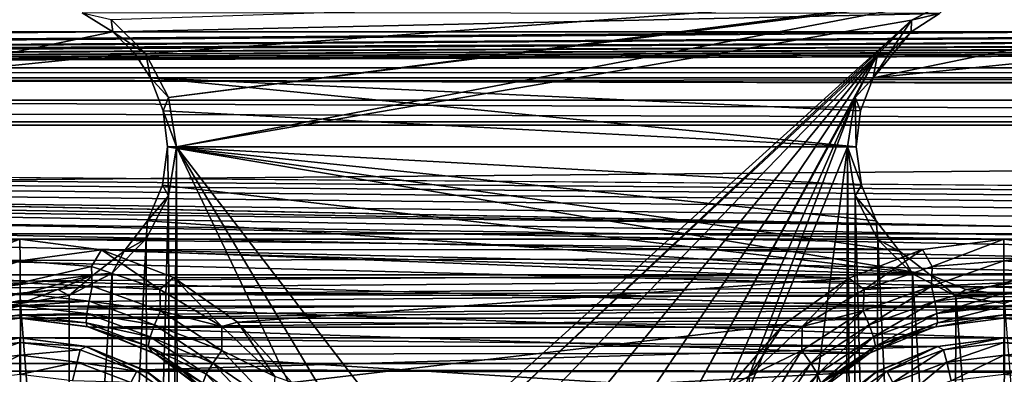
# Model space of a CAD drawing. Header units: metres. Extents: x -95 to 103, y -12 to 12.
# Tile 178 of 256: x -59.2 to -54.2, y 3.5 to 5.29. Entities that reach past the tile are written whole.
import ezdxf

# ---------------------------------------------------------------- set-up
doc = ezdxf.new("R2010")
doc.units = ezdxf.units.M
doc.layers.add('solid_P74500', color=7, linetype='CONTINUOUS')
doc.layers.add('solid_P74500_01', color=7, linetype='CONTINUOUS')

msp = doc.modelspace()

# ---------------------------------------------------------------- linework, layer by layer
at = {"layer": 'solid_P74500'}
for points in [[(-12.2, 5.05, 0.5), (-11.7, 9.776363, 0.5), (-88, 9.776363, 0.5)], [(-12.2, 5.05, 0.5), (-88, 9.776363, 0.5), (-88, 5.05, 0.5)], [(92.5, 5.292573, 11.32415), (92.5, 6.152128, 10.880493), (-94.018356, 5.791973, 11.077141)], [(-84.199997, 5.84, -7.994023), (-13, 4.775385, -8.672122), (-87, 4.775385, -8.672122)], [(-84.199997, 5.84, -7.994023), (-79.199997, 5.84, -7.994023), (-13, 4.775385, -8.672122)], [(-79.199997, 5.84, -7.994023), (-74.199997, 5.84, -7.994023), (-13, 4.775385, -8.672122)], [(-74.199997, 5.84, -7.994023), (-69.199997, 5.84, -7.994023), (-13, 4.775385, -8.672122)], [(-69.199997, 5.84, -7.994023), (-64.199997, 5.84, -7.994023), (-13, 4.775385, -8.672122)], [(-64.199997, 5.84, -7.994023), (-59.200001, 5.84, -7.994023), (-13, 4.775385, -8.672122)], [(-59.200001, 5.84, -7.994023), (-54.200001, 5.84, -7.994023), (-13, 4.775385, -8.672122)], [(-54.200001, 5.84, -7.994023), (-49.200001, 5.84, -7.994023), (-13, 4.775385, -8.672122)], [(92.5, 5.292573, 11.32415), (-94.018356, 5.791973, 11.077141), (-94.018356, 4.90858, 11.495906)], [(-59.200001, 5.74, -9.965059), (-64.199997, 5.74, -9.965059), (-92.5, 5.004237, -10.35396)], [(-54.200001, 5.74, -9.965059), (-59.200001, 5.74, -9.965059), (-92.5, 5.004237, -10.35396)], [(-49.200001, 5.74, -9.965059), (-54.200001, 5.74, -9.965059), (-92.5, 5.004237, -10.35396)], [(-44.200001, 5.74, -9.965059), (-49.200001, 5.74, -9.965059), (-92.5, 5.004237, -10.35396)], [(-39.200001, 5.74, -9.965059), (-44.200001, 5.74, -9.965059), (-92.5, 5.004237, -10.35396)], [(-34.200001, 5.74, -9.965059), (-39.200001, 5.74, -9.965059), (-92.5, 5.004237, -10.35396)], [(-29.200001, 5.74, -9.965059), (-34.200001, 5.74, -9.965059), (-92.5, 5.004237, -10.35396)], [(-24.200001, 5.74, -9.965059), (-29.200001, 5.74, -9.965059), (-92.5, 5.004237, -10.35396)], [(-19.200001, 5.74, -9.965059), (-24.200001, 5.74, -9.965059), (-92.5, 5.004237, -10.35396)], [(-84.200005, 5.573798, -11.188511), (92.5, 4.734525, -11.568391), (-94.018356, 4.765634, -11.555896)], [(-74.200005, 5.573798, -11.188511), (92.5, 4.734525, -11.568391), (-79.200005, 5.573798, -11.188511)], [(-69.200005, 5.573798, -11.188511), (92.5, 4.734525, -11.568391), (-74.200005, 5.573798, -11.188511)], [(-64.200005, 5.573798, -11.188511), (92.5, 4.734525, -11.568391), (-69.200005, 5.573798, -11.188511)], [(-59.200001, 5.573798, -11.188511), (92.5, 4.734525, -11.568391), (-64.200005, 5.573798, -11.188511)], [(-54.200001, 5.573798, -11.188511), (92.5, 4.734525, -11.568391), (-59.200001, 5.573798, -11.188511)], [(-49.200001, 5.573798, -11.188511), (92.5, 4.734525, -11.568391), (-54.200001, 5.573798, -11.188511)], [(-58.560226, 5.121016, -1.8), (-58.736332, 5.295372, -1.8), (-54.20311, 5.444916, -1.8)], [(-58.445496, 4.899806, -1.8), (-58.560226, 5.121016, -1.8), (-54.20311, 5.444916, -1.8)], [(-58.445496, 4.899806, -1.8), (-54.20311, 5.444916, -1.8), (-54.449169, 5.404594, -1.8)], [(-58.405056, 4.65, -1.8), (-58.445496, 4.899806, -1.8), (-54.449169, 5.404594, -1.8)], [(-58.405056, 4.65, -1.8), (-54.449169, 5.404594, -1.8), (-54.668255, 5.292052, -1.8)], [(-54.449169, 5.404594, -1.8), (-54.526745, 5.325301, -6.879765), (-54.668255, 5.292052, -1.8)], [(-58.883591, 5.329707, -6.876352), (-58.728561, 5.233307, -6.95), (-54.526745, 5.325301, -6.879765)], [(-58.736332, 5.295372, -1.8), (-58.728561, 5.233307, -6.95), (-58.883591, 5.329707, -6.876352)], [(-58.728561, 5.233307, -6.95), (-54.671436, 5.233307, -6.95), (-54.526745, 5.325301, -6.879765)], [(-54.668255, 5.292052, -1.8), (-54.526745, 5.325301, -6.879765), (-54.671436, 5.233307, -6.95)], [(92.5, 4.408051, 11.696763), (92.5, 5.292573, 11.32415), (-94.018356, 4.90858, 11.495906)], [(-58.560226, 5.121016, -1.8), (-58.728561, 5.233307, -6.95), (-58.736332, 5.295372, -1.8)], [(-57.165943, 3.03888, -1.8), (-58.405056, 4.65, -1.8), (-54.668255, 5.292052, -1.8)], [(-56.947937, 3.150866, -1.8), (-57.165943, 3.03888, -1.8), (-54.668255, 5.292052, -1.8)], [(-56.947937, 3.150866, -1.8), (-54.668255, 5.292052, -1.8), (-54.842022, 5.118156, -1.8)], [(-54.781975, 5.123101, -6.95), (-54.842022, 5.118156, -1.8), (-54.668255, 5.292052, -1.8)], [(-54.781975, 5.123101, -6.95), (-54.668255, 5.292052, -1.8), (-54.671436, 5.233307, -6.95)], [(-18.728563, 5.233307, -6.95), (-85, 5, -7.119691), (-15, 5, -7.119691)], [(-19.671438, 5.233307, -6.95), (-85, 5, -7.119691), (-18.728563, 5.233307, -6.95)], [(-23.728563, 5.233307, -6.95), (-85, 5, -7.119691), (-19.671438, 5.233307, -6.95)], [(-24.671438, 5.233307, -6.95), (-85, 5, -7.119691), (-23.728563, 5.233307, -6.95)], [(-28.728563, 5.233307, -6.95), (-85, 5, -7.119691), (-24.671438, 5.233307, -6.95)], [(-29.671438, 5.233307, -6.95), (-85, 5, -7.119691), (-28.728563, 5.233307, -6.95)], [(-33.728561, 5.233307, -6.95), (-85, 5, -7.119691), (-29.671438, 5.233307, -6.95)], [(-34.671436, 5.233307, -6.95), (-85, 5, -7.119691), (-33.728561, 5.233307, -6.95)], [(-38.728561, 5.233307, -6.95), (-85, 5, -7.119691), (-34.671436, 5.233307, -6.95)], [(-39.671436, 5.233307, -6.95), (-85, 5, -7.119691), (-38.728561, 5.233307, -6.95)], [(-43.728561, 5.233307, -6.95), (-85, 5, -7.119691), (-39.671436, 5.233307, -6.95)], [(-44.671436, 5.233307, -6.95), (-85, 5, -7.119691), (-43.728561, 5.233307, -6.95)], [(-48.728561, 5.233307, -6.95), (-85, 5, -7.119691), (-44.671436, 5.233307, -6.95)], [(-49.671436, 5.233307, -6.95), (-85, 5, -7.119691), (-48.728561, 5.233307, -6.95)], [(-53.728561, 5.233307, -6.95), (-85, 5, -7.119691), (-49.671436, 5.233307, -6.95)], [(-54.671436, 5.233307, -6.95), (-85, 5, -7.119691), (-53.728561, 5.233307, -6.95)], [(-58.728561, 5.233307, -6.95), (-85, 5, -7.119691), (-54.671436, 5.233307, -6.95)], [(-59.671436, 5.233307, -6.95), (-85, 5, -7.119691), (-58.728561, 5.233307, -6.95)], [(-59.863197, 5, -6.970472), (-59.671436, 5.233307, -6.95), (-58.728561, 5.233307, -6.95)], [(-58.618565, 5.123763, -6.95), (-59.863197, 5, -6.970472), (-58.728561, 5.233307, -6.95)], [(-58.618565, 5.123763, -6.95), (-58.728561, 5.233307, -6.95), (-58.560226, 5.121016, -1.8)], [(-54.863197, 5, -6.970472), (-54.671436, 5.233307, -6.95), (-53.728561, 5.233307, -6.95)], [(-53.618565, 5.123763, -6.95), (-54.863197, 5, -6.970472), (-53.728561, 5.233307, -6.95)], [(-54.781975, 5.123101, -6.95), (-54.671436, 5.233307, -6.95), (-54.863197, 5, -6.970472)], [(-84.199997, 3.78, -10.861012), (92.5, 5.112957, -10.30056), (-92.5, 5.004237, -10.35396)], [(-79.199997, 3.78, -10.861012), (92.5, 5.112957, -10.30056), (-84.199997, 3.78, -10.861012)], [(-74.199997, 3.78, -10.861012), (92.5, 5.112957, -10.30056), (-79.199997, 3.78, -10.861012)], [(-69.199997, 3.78, -10.861012), (92.5, 5.112957, -10.30056), (-74.199997, 3.78, -10.861012)], [(-64.199997, 3.78, -10.861012), (92.5, 5.112957, -10.30056), (-69.199997, 3.78, -10.861012)], [(-59.200001, 3.78, -10.861012), (92.5, 5.112957, -10.30056), (-64.199997, 3.78, -10.861012)], [(-58.618565, 5.123763, -6.95), (-58.5368, 5, -6.970472), (-59.863197, 5, -6.970472)], [(-54.200001, 3.78, -10.861012), (92.5, 5.112957, -10.30056), (-59.200001, 3.78, -10.861012)], [(-58.618565, 5.123763, -6.95), (-58.560226, 5.121016, -1.8), (-58.5368, 5, -6.970472)], [(-58.5368, 5, -6.970472), (-58.560226, 5.121016, -1.8), (-58.445496, 4.899806, -1.8)], [(-56.703091, 3.190989, -1.8), (-56.947937, 3.150866, -1.8), (-54.842022, 5.118156, -1.8)], [(-56.458202, 3.152925, -1.8), (-56.703091, 3.190989, -1.8), (-54.842022, 5.118156, -1.8)], [(-56.238625, 3.042183, -1.8), (-56.458202, 3.152925, -1.8), (-54.842022, 5.118156, -1.8)], [(-56.063385, 2.868689, -1.8), (-56.238625, 3.042183, -1.8), (-54.842022, 5.118156, -1.8)], [(-56.063385, 2.868689, -1.8), (-54.842022, 5.118156, -1.8), (-54.954845, 4.898603, -1.8)], [(-54.863197, 5, -6.970472), (-54.954845, 4.898603, -1.8), (-54.842022, 5.118156, -1.8)], [(-53.618565, 5.123763, -6.95), (-53.5368, 5, -6.970472), (-54.863197, 5, -6.970472)], [(-54.781975, 5.123101, -6.95), (-54.863197, 5, -6.970472), (-54.842022, 5.118156, -1.8)], [(-49.200001, 3.78, -10.861012), (92.5, 5.112957, -10.30056), (-54.200001, 3.78, -10.861012)], [(-13, 4.886709, 9.854952), (-90.699997, 5.05, 0.5), (-90.699997, 4.886709, 9.854952)], [(-13, 4.886709, 9.854952), (-88, 5.05, 0.5), (-90.699997, 5.05, 0.5)], [(-13, 4.886709, 9.854952), (-12.2, 5.05, 0.5), (-88, 5.05, 0.5)], [(-17, 3.510733, 10.951016), (-90.699997, 3.510733, 10.951016), (-92.5, 5.004237, 10.35396)], [(-15, 5, -6.970472), (-15, 5, -7.119691), (-85, 5, -7.119691)], [(-19.863199, 5, -6.95), (-18.5368, 5, -6.95), (-85, 5, -7.119691)], [(-15, 5, -6.970472), (-85, 5, -7.119691), (-18.5368, 5, -6.95)], [(-23.5368, 5, -6.970472), (-19.863199, 5, -6.95), (-85, 5, -7.119691)], [(-24.863199, 5, -6.970472), (-23.5368, 5, -6.970472), (-85, 5, -7.119691)], [(-28.5368, 5, -6.970472), (-24.863199, 5, -6.970472), (-85, 5, -7.119691)], [(-29.863199, 5, -6.970472), (-28.5368, 5, -6.970472), (-85, 5, -7.119691)], [(-33.5368, 5, -6.970472), (-29.863199, 5, -6.970472), (-85, 5, -7.119691)], [(-34.863197, 5, -6.970472), (-33.5368, 5, -6.970472), (-85, 5, -7.119691)], [(-38.5368, 5, -6.970472), (-34.863197, 5, -6.970472), (-85, 5, -7.119691)], [(-39.863197, 5, -6.970472), (-38.5368, 5, -6.970472), (-85, 5, -7.119691)], [(-43.5368, 5, -6.970472), (-39.863197, 5, -6.970472), (-85, 5, -7.119691)], [(-44.863197, 5, -6.970472), (-43.5368, 5, -6.970472), (-85, 5, -7.119691)], [(-48.5368, 5, -6.970472), (-44.863197, 5, -6.970472), (-85, 5, -7.119691)], [(-49.863197, 5, -6.970472), (-48.5368, 5, -6.970472), (-85, 5, -7.119691)], [(-53.5368, 5, -6.970472), (-49.863197, 5, -6.970472), (-85, 5, -7.119691)], [(-54.863197, 5, -6.970472), (-53.5368, 5, -6.970472), (-85, 5, -7.119691)], [(-58.5368, 5, -6.970472), (-54.863197, 5, -6.970472), (-85, 5, -7.119691)], [(-59.863197, 5, -6.970472), (-58.5368, 5, -6.970472), (-85, 5, -7.119691)], [(-58.472389, 4.831395, -6.970472), (-58.5368, 5, -6.970472), (-58.445496, 4.899806, -1.8)], [(-54.927612, 4.831388, -6.970472), (-54.863197, 5, -6.970472), (-58.5368, 5, -6.970472)], [(-54.949821, 4.65, -6.970472), (-58.5368, 5, -6.970472), (-58.472389, 4.831395, -6.970472)], [(-54.949821, 4.65, -6.970472), (-54.927612, 4.831388, -6.970472), (-58.5368, 5, -6.970472)], [(-54.927612, 4.831388, -6.970472), (-54.954845, 4.898603, -1.8), (-54.863197, 5, -6.970472)], [(92.5, 4.408051, 11.696763), (-94.018356, 4.90858, 11.495906), (-94.018356, 3.995162, 11.844352)], [(-13, 4.886709, 9.854952), (-90.699997, 4.886709, 9.854952), (-90.699997, 4.208374, 10.163147)], [(-13, 4.208375, 10.163148), (-13, 4.886709, 9.854952), (-90.699997, 4.208374, 10.163147)], [(-58.472389, 4.831395, -6.970472), (-58.445496, 4.899806, -1.8), (-58.405056, 4.65, -1.8)], [(-55.949226, 2.648572, -1.8), (-56.063385, 2.868689, -1.8), (-54.954845, 4.898603, -1.8)], [(-55.908985, 2.4, -1.8), (-55.949226, 2.648572, -1.8), (-54.954845, 4.898603, -1.8)], [(-55.908985, 2.4, -1.8), (-54.954845, 4.898603, -1.8), (-54.994942, 4.65, -1.8)], [(-54.949821, 4.65, -6.970472), (-54.994942, 4.65, -1.8), (-54.954845, 4.898603, -1.8)], [(-54.949821, 4.65, -6.970472), (-54.954845, 4.898603, -1.8), (-54.927612, 4.831388, -6.970472)], [(-58.45018, 4.65, -6.970472), (-58.472389, 4.831395, -6.970472), (-58.405056, 4.65, -1.8)], [(-54.949821, 4.65, -6.970472), (-58.472389, 4.831395, -6.970472), (-58.45018, 4.65, -6.970472)], [(-59.200001, 4.180326, -11.780274), (-64.199997, 4.180326, -11.780274), (-94.018356, 4.765634, -11.555896)], [(-54.200001, 4.180326, -11.780274), (-59.200001, 4.180326, -11.780274), (-94.018356, 4.765634, -11.555896)], [(-49.200001, 4.180326, -11.780274), (-54.200001, 4.180326, -11.780274), (-94.018356, 4.765634, -11.555896)], [(-44.200001, 4.180326, -11.780274), (-49.200001, 4.180326, -11.780274), (-94.018356, 4.765634, -11.555896)], [(-39.200001, 4.180326, -11.780274), (-44.200001, 4.180326, -11.780274), (-94.018356, 4.765634, -11.555896)], [(-34.200001, 4.180326, -11.780274), (-39.200001, 4.180326, -11.780274), (-94.018356, 4.765634, -11.555896)], [(-29.199999, 4.180326, -11.780274), (-34.200001, 4.180326, -11.780274), (-94.018356, 4.765634, -11.555896)], [(-24.199999, 4.180326, -11.780274), (-29.199999, 4.180326, -11.780274), (-94.018356, 4.765634, -11.555896)], [(-19.199999, 4.180326, -11.780274), (-24.199999, 4.180326, -11.780274), (-94.018356, 4.765634, -11.555896)], [(-19.200001, 3.68, -9.190625), (-87, 4.775385, -8.672122), (-13, 4.775385, -8.672122)], [(-59.200001, 3.68, -9.190625), (-64.199997, 3.68, -9.190625), (-87, 4.775385, -8.672122)], [(-54.200001, 3.68, -9.190625), (-59.200001, 3.68, -9.190625), (-87, 4.775385, -8.672122)], [(-49.200001, 3.68, -9.190625), (-54.200001, 3.68, -9.190625), (-87, 4.775385, -8.672122)], [(-44.200001, 3.68, -9.190625), (-49.200001, 3.68, -9.190625), (-87, 4.775385, -8.672122)], [(-39.200001, 3.68, -9.190625), (-44.200001, 3.68, -9.190625), (-87, 4.775385, -8.672122)], [(-34.200001, 3.68, -9.190625), (-39.200001, 3.68, -9.190625), (-87, 4.775385, -8.672122)], [(-29.200001, 3.68, -9.190625), (-34.200001, 3.68, -9.190625), (-87, 4.775385, -8.672122)], [(-24.200001, 3.68, -9.190625), (-29.200001, 3.68, -9.190625), (-87, 4.775385, -8.672122)], [(-19.200001, 3.68, -9.190625), (-24.200001, 3.68, -9.190625), (-87, 4.775385, -8.672122)], [(-58.476311, 4.454034, -6.970472), (-58.45018, 4.65, -6.970472), (-58.445156, 4.401396, -1.8)], [(-58.476311, 4.454034, -6.970472), (-54.57394, 4, -6.960236), (-58.45018, 4.65, -6.970472)], [(-58.45018, 4.65, -6.970472), (-58.405056, 4.65, -1.8), (-58.445156, 4.401396, -1.8)], [(-54.729603, 4.119156, -6.970472), (-58.45018, 4.65, -6.970472), (-54.57394, 4, -6.960236)], [(-54.923687, 4.454027, -6.970472), (-54.949821, 4.65, -6.970472), (-58.45018, 4.65, -6.970472)], [(-54.848232, 4.273789, -6.970472), (-54.923687, 4.454027, -6.970472), (-58.45018, 4.65, -6.970472)], [(-54.729603, 4.119156, -6.970472), (-54.848232, 4.273789, -6.970472), (-58.45018, 4.65, -6.970472)], [(-58.434315, 0.253508, -1.8), (-58.445156, 4.401396, -1.8), (-58.405056, 4.65, -1.8)], [(-58.393276, 0, -1.8), (-58.434315, 0.253508, -1.8), (-58.405056, 4.65, -1.8)], [(-57.338848, 2.865844, -1.8), (-57.451115, 2.647376, -1.8), (-58.405056, 4.65, -1.8)], [(-58.393276, 0, -1.8), (-58.405056, 4.65, -1.8), (-57.451115, 2.647376, -1.8)], [(-57.165943, 3.03888, -1.8), (-57.338848, 2.865844, -1.8), (-58.405056, 4.65, -1.8)], [(-55.908985, -2.4, -1.8), (-55.908985, 2.4, -1.8), (-54.994942, 4.65, -1.8)], [(-55.006725, 0, -1.8), (-55.908985, -2.4, -1.8), (-54.994942, 4.65, -1.8)], [(-54.96603, 0.252288, -1.8), (-55.006725, 0, -1.8), (-54.994942, 4.65, -1.8)], [(-54.96603, 0.252288, -1.8), (-54.994942, 4.65, -1.8), (-54.954502, 4.400194, -1.8)], [(-54.923687, 4.454027, -6.970472), (-54.954502, 4.400194, -1.8), (-54.994942, 4.65, -1.8)], [(-54.923687, 4.454027, -6.970472), (-54.994942, 4.65, -1.8), (-54.949821, 4.65, -6.970472)], [(-58.476311, 4.454034, -6.970472), (-58.445156, 4.401396, -1.8), (-58.551762, 4.273797, -6.970472)], [(-58.476311, 4.454034, -6.970472), (-58.551762, 4.273797, -6.970472), (-54.57394, 4, -6.960236)], [(-54.848232, 4.273789, -6.970472), (-54.954502, 4.400194, -1.8), (-54.923687, 4.454027, -6.970472)], [(92.5, 3.494029, 12.000992), (92.5, 4.408051, 11.696763), (-94.018356, 3.995162, 11.844352)], [(-58.550743, 0.477996, -1.8), (-58.55798, 4.181844, -1.8), (-58.445156, 4.401396, -1.8)], [(-58.551762, 4.273797, -6.970472), (-58.445156, 4.401396, -1.8), (-58.55798, 4.181844, -1.8)], [(-58.434315, 0.253508, -1.8), (-58.550743, 0.477996, -1.8), (-58.445156, 4.401396, -1.8)], [(-54.851536, 0.475095, -1.8), (-54.96603, 0.252288, -1.8), (-54.954502, 4.400194, -1.8)], [(-54.851536, 0.475095, -1.8), (-54.954502, 4.400194, -1.8), (-54.839775, 4.178985, -1.8)], [(-54.848232, 4.273789, -6.970472), (-54.839775, 4.178985, -1.8), (-54.954502, 4.400194, -1.8)], [(-58.551762, 4.273797, -6.970472), (-58.55798, 4.181844, -1.8), (-58.670391, 4.119162, -6.970472)], [(-58.551762, 4.273797, -6.970472), (-58.670391, 4.119162, -6.970472), (-54.57394, 4, -6.960236)], [(-54.729603, 4.119156, -6.970472), (-54.839775, 4.178985, -1.8), (-54.848232, 4.273789, -6.970472)], [(-13, 4.208375, 10.163148), (-90.699997, 4.208374, 10.163147), (-90.699997, 3.510733, 10.424719)], [(-13, 4.208375, 10.163148), (-90.699997, 3.510733, 10.424719), (-13, 3.510733, 10.424719)], [(-59.612526, 4.127575, -11.798862), (-64.199997, 4.180326, -11.780274), (-59.200001, 4.180326, -11.780274)], [(-59.563225, 4.041785, -11.812319), (-59.612526, 4.127575, -11.798862), (-59.200001, 4.180326, -11.780274)], [(-59.563225, 4.041785, -11.812319), (-59.200001, 4.180326, -11.780274), (-59.199993, 4.071077, -11.797418)], [(-54.612526, 4.127575, -11.798862), (-58.786572, 4.126879, -11.799105), (-59.200001, 4.180326, -11.780274)], [(-59.199993, 4.071077, -11.797418), (-59.200001, 4.180326, -11.780274), (-58.786572, 4.126879, -11.799105)], [(-54.612526, 4.127575, -11.798862), (-59.200001, 4.180326, -11.780274), (-54.200001, 4.180326, -11.780274)], [(-58.729462, 0.654936, -1.8), (-58.731747, 4.007948, -1.8), (-58.55798, 4.181844, -1.8)], [(-58.670391, 4.119162, -6.970472), (-58.55798, 4.181844, -1.8), (-58.731747, 4.007948, -1.8)], [(-58.550743, 0.477996, -1.8), (-58.729462, 0.654936, -1.8), (-58.55798, 4.181844, -1.8)], [(-54.675194, 0.651567, -1.8), (-54.851536, 0.475095, -1.8), (-54.839775, 4.178985, -1.8)], [(-54.675194, 0.651567, -1.8), (-54.839775, 4.178985, -1.8), (-54.663666, 4.004628, -1.8)], [(-54.729603, 4.119156, -6.970472), (-54.663666, 4.004628, -1.8), (-54.839775, 4.178985, -1.8)], [(-54.563225, 4.041785, -11.812319), (-54.612526, 4.127575, -11.798862), (-54.200001, 4.180326, -11.780274)], [(-54.563225, 4.041785, -11.812319), (-54.200001, 4.180326, -11.780274), (-54.199993, 4.071077, -11.797418)], [(-49.612526, 4.127575, -11.798862), (-53.786572, 4.126879, -11.799105), (-54.200001, 4.180326, -11.780274)], [(-54.199993, 4.071077, -11.797418), (-54.200001, 4.180326, -11.780274), (-53.786572, 4.126879, -11.799105)], [(-49.612526, 4.127575, -11.798862), (-54.200001, 4.180326, -11.780274), (-49.200001, 4.180326, -11.780274)], [(-58.836739, 4.041659, -11.812314), (-59.199993, 4.071077, -11.797418), (-58.786572, 4.126879, -11.799105)], [(-58.489727, 3.925882, -11.85463), (-58.836739, 4.041659, -11.812314), (-58.786572, 4.126879, -11.799105)], [(-58.670391, 4.119162, -6.970472), (-58.731747, 4.007948, -1.8), (-58.826057, 4, -6.960236)], [(-58.670391, 4.119162, -6.970472), (-58.826057, 4, -6.960236), (-54.57394, 4, -6.960236)], [(-54.612526, 4.127575, -11.798862), (-54.986576, 3.98357, -11.848256), (-58.786572, 4.126879, -11.799105)], [(-54.986576, 3.98357, -11.848256), (-58.419106, 3.986856, -11.847151), (-58.786572, 4.126879, -11.799105)], [(-58.489727, 3.925882, -11.85463), (-58.786572, 4.126879, -11.799105), (-58.419106, 3.986856, -11.847151)], [(-54.910061, 3.926126, -11.854567), (-54.986576, 3.98357, -11.848256), (-54.612526, 4.127575, -11.798862)], [(-54.910061, 3.926126, -11.854567), (-54.612526, 4.127575, -11.798862), (-54.563225, 4.041785, -11.812319)], [(-54.729603, 4.119156, -6.970472), (-54.57394, 4, -6.960236), (-54.663666, 4.004628, -1.8)], [(-53.836739, 4.041659, -11.812314), (-54.199993, 4.071077, -11.797418), (-53.786572, 4.126879, -11.799105)], [(-59.199993, 4.071077, -11.797418), (-59.199993, 3.959508, -11.77234), (-59.566975, 3.943073, -11.799232)], [(-59.563225, 4.041785, -11.812319), (-59.199993, 4.071077, -11.797418), (-59.566975, 3.943073, -11.799232)], [(-58.836739, 4.041659, -11.812314), (-59.199993, 3.959508, -11.77234), (-59.199993, 4.071077, -11.797418)], [(-54.199993, 4.071077, -11.797418), (-54.199993, 3.959508, -11.77234), (-54.566975, 3.943073, -11.799232)], [(-54.563225, 4.041785, -11.812319), (-54.199993, 4.071077, -11.797418), (-54.566975, 3.943073, -11.799232)], [(-53.836739, 4.041659, -11.812314), (-54.199993, 3.959508, -11.77234), (-54.199993, 4.071077, -11.797418)], [(-58.833179, 3.943024, -11.799177), (-59.199993, 3.959508, -11.77234), (-58.836739, 4.041659, -11.812314)], [(-58.953403, 0.767877, -1.8), (-58.950832, 3.895406, -1.8), (-58.731747, 4.007948, -1.8)], [(-58.729462, 0.654936, -1.8), (-58.953403, 0.767877, -1.8), (-58.731747, 4.007948, -1.8)], [(-58.826057, 4, -6.960236), (-58.731747, 4.007948, -1.8), (-58.950832, 3.895406, -1.8)], [(-58.833179, 3.943024, -11.799177), (-58.836739, 4.041659, -11.812314), (-58.489727, 3.925882, -11.85463)], [(-54.910061, 3.926126, -11.854567), (-54.563225, 4.041785, -11.812319), (-54.566975, 3.943073, -11.799232)], [(-54.452862, 0.765777, -1.8), (-54.675194, 0.651567, -1.8), (-54.663666, 4.004628, -1.8)], [(-54.452862, 0.765777, -1.8), (-54.663666, 4.004628, -1.8), (-54.442997, 3.893337, -1.8)], [(-54.57394, 4, -6.960236), (-54.442997, 3.893337, -1.8), (-54.663666, 4.004628, -1.8)], [(-53.833179, 3.943024, -11.799177), (-54.199993, 3.959508, -11.77234), (-53.836739, 4.041659, -11.812314)], [(92.5, 3.494029, 12.000992), (-94.018356, 3.995162, 11.844352), (-94.018356, 3.057308, 12.120349)], [(-15, 4, -7.726118), (-85.675003, 3.840867, -7.806155), (-14.325, 3.841013, -7.806084)], [(-15, 4, -7.726118), (-85, 4, -7.72593), (-85.675003, 3.840867, -7.806155)], [(-85, 4, -6.965354), (-85, 4, -7.72593), (-15, 4, -7.726118)], [(-84.573944, 4, -6.962795), (-85, 4, -6.965354), (-15, 4, -7.726118)], [(-83.826057, 4, -6.960236), (-84.573944, 4, -6.962795), (-15, 4, -7.726118)], [(-79.573944, 4, -6.960236), (-83.826057, 4, -6.960236), (-15, 4, -7.726118)], [(-78.826057, 4, -6.960236), (-79.573944, 4, -6.960236), (-15, 4, -7.726118)], [(-74.573944, 4, -6.960236), (-78.826057, 4, -6.960236), (-15, 4, -7.726118)], [(-73.826057, 4, -6.960236), (-74.573944, 4, -6.960236), (-15, 4, -7.726118)], [(-69.573944, 4, -6.960236), (-73.826057, 4, -6.960236), (-15, 4, -7.726118)], [(-68.826057, 4, -6.960236), (-69.573944, 4, -6.960236), (-15, 4, -7.726118)], [(-64.573944, 4, -6.960236), (-68.826057, 4, -6.960236), (-15, 4, -7.726118)], [(-63.826057, 4, -6.960236), (-64.573944, 4, -6.960236), (-15, 4, -7.726118)], [(-59.57394, 4, -6.960236), (-63.826057, 4, -6.960236), (-15, 4, -7.726118)], [(-58.826057, 4, -6.960236), (-59.57394, 4, -6.960236), (-15, 4, -7.726118)], [(-59.392433, 3.925195, -6.95), (-59.57394, 4, -6.960236), (-58.826057, 4, -6.960236)], [(-59.551136, 3.866075, -11.759669), (-59.566975, 3.943073, -11.799232), (-59.199993, 3.959508, -11.77234)], [(-59.199993, 3.959508, -11.77234), (-59.199993, 3.907118, -11.742806), (-59.551136, 3.866075, -11.759669)], [(-59.392433, 3.925195, -6.95), (-58.826057, 4, -6.960236), (-59.199982, 3.900265, -6.95)], [(-58.833179, 3.943024, -11.799177), (-59.199993, 3.907118, -11.742806), (-59.199993, 3.959508, -11.77234)], [(-59.199982, 3.900265, -6.95), (-58.826057, 4, -6.960236), (-59.007538, 3.925202, -6.95)], [(-59.007538, 3.925202, -6.95), (-58.826057, 4, -6.960236), (-58.950832, 3.895406, -1.8)], [(-54.57394, 4, -6.960236), (-58.826057, 4, -6.960236), (-15, 4, -7.726118)], [(-58.174294, 3.73789, -11.919488), (-58.489727, 3.925882, -11.85463), (-58.419106, 3.986856, -11.847151)], [(-54.986576, 3.98357, -11.848256), (-58.094151, 3.760041, -11.921078), (-58.419106, 3.986856, -11.847151)], [(-58.174294, 3.73789, -11.919488), (-58.419106, 3.986856, -11.847151), (-58.094151, 3.760041, -11.921078)], [(-54.986576, 3.98357, -11.848256), (-55.320728, 3.746235, -11.925424), (-58.094151, 3.760041, -11.921078)], [(-55.225342, 3.738253, -11.919397), (-55.320728, 3.746235, -11.925424), (-54.986576, 3.98357, -11.848256)], [(-55.225342, 3.738253, -11.919397), (-54.986576, 3.98357, -11.848256), (-54.910061, 3.926126, -11.854567)], [(-53.826057, 4, -6.960236), (-54.57394, 4, -6.960236), (-15, 4, -7.726118)], [(-54.392433, 3.925195, -6.95), (-54.442997, 3.893337, -1.8), (-54.57394, 4, -6.960236)], [(-54.392433, 3.925195, -6.95), (-54.57394, 4, -6.960236), (-53.826057, 4, -6.960236)], [(-54.551136, 3.866075, -11.759669), (-54.566975, 3.943073, -11.799232), (-54.199993, 3.959508, -11.77234)], [(-54.199993, 3.959508, -11.77234), (-54.199993, 3.907118, -11.742806), (-54.551136, 3.866075, -11.759669)], [(-54.392433, 3.925195, -6.95), (-53.826057, 4, -6.960236), (-54.199982, 3.900265, -6.95)], [(-53.833179, 3.943024, -11.799177), (-54.199993, 3.907118, -11.742806), (-54.199993, 3.959508, -11.77234)], [(-54.199982, 3.900265, -6.95), (-53.826057, 4, -6.960236), (-54.007538, 3.925202, -6.95)], [(-59.540649, 3.803066, -11.699072), (-59.551136, 3.866075, -11.759669), (-59.199993, 3.907118, -11.742806)], [(-59.199993, 3.869437, -11.711346), (-59.540649, 3.803066, -11.699072), (-59.199993, 3.907118, -11.742806)], [(-59.392433, 3.925195, -6.95), (-59.199982, 3.900265, -6.95), (-59.442997, 3.893337, -1.8)], [(-58.848999, 3.866052, -11.759609), (-59.199993, 3.907118, -11.742806), (-58.833179, 3.943024, -11.799177)], [(-58.848999, 3.866052, -11.759609), (-59.199993, 3.869437, -11.711346), (-59.199993, 3.907118, -11.742806)], [(-59.199982, 3.900265, -6.95), (-59.007538, 3.925202, -6.95), (-59.196892, 3.855084, -1.8)], [(-59.007538, 3.925202, -6.95), (-58.950832, 3.895406, -1.8), (-59.196892, 3.855084, -1.8)], [(-58.848999, 3.866052, -11.759609), (-58.833179, 3.943024, -11.799177), (-58.485119, 3.817962, -11.847516)], [(-58.485119, 3.817962, -11.847516), (-58.833179, 3.943024, -11.799177), (-58.489727, 3.925882, -11.85463)], [(-58.485119, 3.817962, -11.847516), (-58.489727, 3.925882, -11.85463), (-58.174294, 3.73789, -11.919488)], [(-55.225342, 3.738253, -11.919397), (-54.910061, 3.926126, -11.854567), (-54.915016, 3.817979, -11.847534)], [(-54.910061, 3.926126, -11.854567), (-54.566975, 3.943073, -11.799232), (-54.915016, 3.817979, -11.847534)], [(-54.883579, 3.745757, -11.808312), (-54.915016, 3.817979, -11.847534), (-54.566975, 3.943073, -11.799232)], [(-54.551136, 3.866075, -11.759669), (-54.883579, 3.745757, -11.808312), (-54.566975, 3.943073, -11.799232)], [(-54.540649, 3.803066, -11.699072), (-54.551136, 3.866075, -11.759669), (-54.199993, 3.907118, -11.742806)], [(-54.199993, 3.869437, -11.711346), (-54.540649, 3.803066, -11.699072), (-54.199993, 3.907118, -11.742806)], [(-54.392433, 3.925195, -6.95), (-54.199982, 3.900265, -6.95), (-54.442997, 3.893337, -1.8)], [(-53.848999, 3.866052, -11.759609), (-54.199993, 3.907118, -11.742806), (-53.833179, 3.943024, -11.799177)], [(-53.848999, 3.866052, -11.759609), (-54.199993, 3.869437, -11.711346), (-54.199993, 3.907118, -11.742806)], [(-54.199982, 3.900265, -6.95), (-54.007538, 3.925202, -6.95), (-54.196892, 3.855084, -1.8)], [(-59.199993, 3.869437, -11.711346), (-59.199993, 3.842534, -11.68102), (-59.540649, 3.803066, -11.699072)], [(-59.199982, 3.900265, -6.95), (-59.196892, 3.855084, -1.8), (-59.442997, 3.893337, -1.8)], [(-59.203156, 0.806697, -1.8), (-59.442997, 3.893337, -1.8), (-59.196892, 3.855084, -1.8)], [(-58.953403, 0.767877, -1.8), (-59.203156, 0.806697, -1.8), (-59.196892, 3.855084, -1.8)], [(-58.848999, 3.866052, -11.759609), (-59.199993, 3.842534, -11.68102), (-59.199993, 3.869437, -11.711346)], [(-58.848999, 3.866052, -11.759609), (-58.85947, 3.80307, -11.699021), (-59.199993, 3.842534, -11.68102)], [(-58.953403, 0.767877, -1.8), (-59.196892, 3.855084, -1.8), (-58.950832, 3.895406, -1.8)], [(-58.848999, 3.866052, -11.759609), (-58.516541, 3.745757, -11.808289), (-58.85947, 3.80307, -11.699021)], [(-58.848999, 3.866052, -11.759609), (-58.485119, 3.817962, -11.847516), (-58.516541, 3.745757, -11.808289)], [(-54.862034, 3.685124, -11.74824), (-54.883579, 3.745757, -11.808312), (-54.551136, 3.866075, -11.759669)], [(-54.540649, 3.803066, -11.699072), (-54.862034, 3.685124, -11.74824), (-54.551136, 3.866075, -11.759669)], [(-54.199993, 3.869437, -11.711346), (-54.199993, 3.842534, -11.68102), (-54.540649, 3.803066, -11.699072)], [(-54.203156, 0.806697, -1.8), (-54.452862, 0.765777, -1.8), (-54.442997, 3.893337, -1.8)], [(-54.199982, 3.900265, -6.95), (-54.196892, 3.855084, -1.8), (-54.442997, 3.893337, -1.8)], [(-54.203156, 0.806697, -1.8), (-54.442997, 3.893337, -1.8), (-54.196892, 3.855084, -1.8)], [(-53.953403, 0.767877, -1.8), (-54.203156, 0.806697, -1.8), (-54.196892, 3.855084, -1.8)], [(-53.848999, 3.866052, -11.759609), (-54.199993, 3.842534, -11.68102), (-54.199993, 3.869437, -11.711346)], [(-53.848999, 3.866052, -11.759609), (-53.85947, 3.80307, -11.699021), (-54.199993, 3.842534, -11.68102)], [(-84.199997, 3.049433, -8.148065), (-14.325, 3.841013, -7.806084), (-85.675003, 3.840867, -7.806155)], [(-84.199997, 3.049433, -8.148065), (-79.199997, 3.049433, -8.148065), (-14.325, 3.841013, -7.806084)], [(-79.199997, 3.049433, -8.148065), (-74.199997, 3.049433, -8.148065), (-14.325, 3.841013, -7.806084)], [(-74.199997, 3.049433, -8.148065), (-69.199997, 3.049433, -8.148065), (-14.325, 3.841013, -7.806084)], [(-69.199997, 3.049433, -8.148065), (-64.199997, 3.049433, -8.148065), (-14.325, 3.841013, -7.806084)], [(-64.199997, 3.049433, -8.148065), (-59.200001, 3.049433, -8.148065), (-14.325, 3.841013, -7.806084)], [(-59.536358, 3.756402, -11.614456), (-59.540649, 3.803066, -11.699072), (-59.199993, 3.842534, -11.68102)], [(-59.199993, 3.796656, -11.596404), (-59.536358, 3.756402, -11.614456), (-59.199993, 3.842534, -11.68102)], [(-59.200001, 3.049433, -8.148065), (-54.200001, 3.049433, -8.148065), (-14.325, 3.841013, -7.806084)], [(-58.85947, 3.80307, -11.699021), (-59.199993, 3.796656, -11.596404), (-59.199993, 3.842534, -11.68102)], [(-58.516541, 3.745757, -11.808289), (-58.485119, 3.817962, -11.847516), (-58.17355, 3.61561, -11.920643)], [(-58.17355, 3.61561, -11.920643), (-58.485119, 3.817962, -11.847516), (-58.174294, 3.73789, -11.919488)], [(-55.225342, 3.738253, -11.919397), (-54.915016, 3.817979, -11.847534), (-55.226578, 3.61557, -11.920693)], [(-55.18029, 3.551624, -11.881824), (-55.226578, 3.61557, -11.920693), (-54.915016, 3.817979, -11.847534)], [(-54.883579, 3.745757, -11.808312), (-55.18029, 3.551624, -11.881824), (-54.915016, 3.817979, -11.847534)], [(-54.536358, 3.756402, -11.614456), (-54.540649, 3.803066, -11.699072), (-54.199993, 3.842534, -11.68102)], [(-54.199993, 3.796656, -11.596404), (-54.536358, 3.756402, -11.614456), (-54.199993, 3.842534, -11.68102)], [(-54.200001, 3.049433, -8.148065), (-49.200001, 3.049433, -8.148065), (-14.325, 3.841013, -7.806084)], [(-53.85947, 3.80307, -11.699021), (-54.199993, 3.796656, -11.596404), (-54.199993, 3.842534, -11.68102)], [(-59.200001, 3.78, -10.861012), (-64.199997, 3.78, -10.861012), (-63.842266, 3.733493, -10.877088)], [(-59.555454, 3.733841, -10.876968), (-59.200001, 3.78, -10.861012), (-63.842266, 3.733493, -10.877088)], [(-59.200001, 3.78, -11.49755), (-59.200001, 3.78, -10.861012), (-59.555454, 3.733841, -10.876968)], [(-59.545509, 3.736695, -11.516479), (-59.200001, 3.78, -11.49755), (-59.555454, 3.733841, -10.876968)], [(-59.199993, 3.796656, -11.596404), (-59.200001, 3.78, -11.49755), (-59.545509, 3.736695, -11.516479)], [(-59.199993, 3.796656, -11.596404), (-59.545509, 3.736695, -11.516479), (-59.536358, 3.756402, -11.614456)], [(-58.863743, 3.756431, -11.614441), (-59.200001, 3.78, -11.49755), (-59.199993, 3.796656, -11.596404)], [(-54.200001, 3.78, -10.861012), (-59.200001, 3.78, -10.861012), (-58.842266, 3.733493, -10.877088)], [(-58.859436, 3.737946, -11.515864), (-58.842266, 3.733493, -10.877088), (-59.200001, 3.78, -10.861012)], [(-58.859436, 3.737946, -11.515864), (-59.200001, 3.78, -10.861012), (-59.200001, 3.78, -11.49755)], [(-58.863743, 3.756431, -11.614441), (-58.859436, 3.737946, -11.515864), (-59.200001, 3.78, -11.49755)], [(-58.85947, 3.80307, -11.699021), (-58.863743, 3.756431, -11.614441), (-59.199993, 3.796656, -11.596404)], [(-58.85947, 3.80307, -11.699021), (-58.538082, 3.68514, -11.748222), (-58.863743, 3.756431, -11.614441)], [(-58.863743, 3.756431, -11.614441), (-58.548164, 3.638093, -11.66437), (-58.859436, 3.737946, -11.515864)], [(-58.538082, 3.68514, -11.748222), (-58.548164, 3.638093, -11.66437), (-58.863743, 3.756431, -11.614441)], [(-58.516541, 3.745757, -11.808289), (-58.538082, 3.68514, -11.748222), (-58.85947, 3.80307, -11.699021)], [(-54.555454, 3.733841, -10.876968), (-54.200001, 3.78, -10.861012), (-58.842266, 3.733493, -10.877088)], [(-57.905079, 3.484595, -11.999887), (-58.174294, 3.73789, -11.919488), (-58.094151, 3.760041, -11.921078)], [(-55.320728, 3.746235, -11.925424), (-57.818439, 3.453269, -12.013532), (-58.094151, 3.760041, -11.921078)], [(-57.905079, 3.484595, -11.999887), (-58.094151, 3.760041, -11.921078), (-57.818439, 3.453269, -12.013532)], [(-54.851955, 3.638062, -11.66436), (-54.862034, 3.685124, -11.74824), (-54.540649, 3.803066, -11.699072)], [(-54.536358, 3.756402, -11.614456), (-54.851955, 3.638062, -11.66436), (-54.540649, 3.803066, -11.699072)], [(-54.536358, 3.756402, -11.614456), (-54.715267, 3.68173, -11.539145), (-54.851955, 3.638062, -11.66436)], [(-54.536358, 3.756402, -11.614456), (-54.545509, 3.736695, -11.516479), (-54.715267, 3.68173, -11.539145)], [(-54.200001, 3.78, -11.49755), (-54.200001, 3.78, -10.861012), (-54.555454, 3.733841, -10.876968)], [(-54.545509, 3.736695, -11.516479), (-54.200001, 3.78, -11.49755), (-54.555454, 3.733841, -10.876968)], [(-54.199993, 3.796656, -11.596404), (-54.200001, 3.78, -11.49755), (-54.545509, 3.736695, -11.516479)], [(-54.199993, 3.796656, -11.596404), (-54.545509, 3.736695, -11.516479), (-54.536358, 3.756402, -11.614456)], [(-53.863743, 3.756431, -11.614441), (-54.200001, 3.78, -11.49755), (-54.199993, 3.796656, -11.596404)], [(-49.200001, 3.78, -10.861012), (-54.200001, 3.78, -10.861012), (-53.842266, 3.733493, -10.877088)], [(-53.859436, 3.737946, -11.515864), (-53.842266, 3.733493, -10.877088), (-54.200001, 3.78, -10.861012)], [(-53.859436, 3.737946, -11.515864), (-54.200001, 3.78, -10.861012), (-54.200001, 3.78, -11.49755)], [(-53.863743, 3.756431, -11.614441), (-53.859436, 3.737946, -11.515864), (-54.200001, 3.78, -11.49755)], [(-53.85947, 3.80307, -11.699021), (-53.863743, 3.756431, -11.614441), (-54.199993, 3.796656, -11.596404)], [(-58.528179, 3.608274, -11.569904), (-58.842266, 3.733493, -10.877088), (-58.859436, 3.737946, -11.515864)], [(-58.548164, 3.638093, -11.66437), (-58.528179, 3.608274, -11.569904), (-58.859436, 3.737946, -11.515864)], [(-54.882603, 3.602482, -10.921178), (-54.555454, 3.733841, -10.876968), (-58.842266, 3.733493, -10.877088)], [(-54.882603, 3.602482, -10.921178), (-58.842266, 3.733493, -10.877088), (-58.510136, 3.598021, -10.922648)], [(-58.528179, 3.608274, -11.569904), (-58.510136, 3.598021, -10.922648), (-58.842266, 3.733493, -10.877088)], [(-58.516541, 3.745757, -11.808289), (-58.219814, 3.551673, -11.881769), (-58.538082, 3.68514, -11.748222)], [(-58.516541, 3.745757, -11.808289), (-58.17355, 3.61561, -11.920643), (-58.219814, 3.551673, -11.881769)], [(-58.17355, 3.61561, -11.920643), (-58.174294, 3.73789, -11.919488), (-57.905079, 3.484595, -11.999887)], [(-55.320728, 3.746235, -11.925424), (-55.602242, 3.423377, -12.022083), (-57.818439, 3.453269, -12.013532)], [(-55.494518, 3.485185, -11.999711), (-55.602242, 3.423377, -12.022083), (-55.320728, 3.746235, -11.925424)], [(-55.494518, 3.485185, -11.999711), (-55.320728, 3.746235, -11.925424), (-55.225342, 3.738253, -11.919397)], [(-55.494518, 3.485185, -11.999711), (-55.225342, 3.738253, -11.919397), (-55.226578, 3.61557, -11.920693)], [(-55.147137, 3.49589, -11.822294), (-55.18029, 3.551624, -11.881824), (-54.883579, 3.745757, -11.808312)], [(-54.862034, 3.685124, -11.74824), (-55.147137, 3.49589, -11.822294), (-54.883579, 3.745757, -11.808312)], [(-54.715267, 3.68173, -11.539145), (-54.555454, 3.733841, -10.876968), (-54.882603, 3.602482, -10.921178)], [(-54.715267, 3.68173, -11.539145), (-54.545509, 3.736695, -11.516479), (-54.555454, 3.733841, -10.876968)], [(-59.200001, 3.68, -9.190625), (-59.532963, 3.636655, -9.207863), (-64.199997, 3.68, -9.190625)], [(-59.536465, 3.635704, -12.7), (-59.532963, 3.636655, -9.207863), (-59.200001, 3.68, -9.190625)], [(-59.536465, 3.635704, -12.7), (-59.200001, 3.68, -9.190625), (-59.200001, 3.68, -12.7)], [(-59.505669, 3.620139, -12.814588), (-59.536465, 3.635704, -12.7), (-59.200001, 3.68, -12.7)], [(-59.505669, 3.620139, -12.814588), (-59.200001, 3.68, -12.7), (-59.200001, 3.657254, -12.814588)], [(-59.490101, 3.556991, -12.912048), (-59.505669, 3.620139, -12.814588), (-59.200001, 3.657254, -12.814588)], [(-59.490101, 3.556991, -12.912048), (-59.200001, 3.657254, -12.814588), (-59.200001, 3.592215, -12.912048)], [(-54.532963, 3.636655, -9.207863), (-58.872665, 3.637856, -9.207389), (-59.200001, 3.68, -9.190625)], [(-59.200001, 3.68, -12.7), (-59.200001, 3.68, -9.190625), (-58.872665, 3.637856, -9.207389)], [(-54.200001, 3.68, -9.190625), (-54.532963, 3.636655, -9.207863), (-59.200001, 3.68, -9.190625)], [(-59.200001, 3.68, -12.7), (-58.872665, 3.637856, -9.207389), (-58.863537, 3.635704, -12.7)], [(-59.200001, 3.68, -12.7), (-58.863537, 3.635704, -12.7), (-59.200001, 3.657254, -12.814588)], [(-59.200001, 3.657254, -12.814588), (-58.894333, 3.620139, -12.814588), (-59.200001, 3.592215, -12.912048)], [(-58.863537, 3.635704, -12.7), (-58.894333, 3.620139, -12.814588), (-59.200001, 3.657254, -12.814588)], [(-58.538082, 3.68514, -11.748222), (-58.252956, 3.495954, -11.822245), (-58.548164, 3.638093, -11.66437)], [(-58.219814, 3.551673, -11.881769), (-58.252956, 3.495954, -11.822245), (-58.538082, 3.68514, -11.748222)], [(-55.129227, 3.449822, -11.739178), (-55.147137, 3.49589, -11.822294), (-54.862034, 3.685124, -11.74824)], [(-54.851955, 3.638062, -11.66436), (-55.129227, 3.449822, -11.739178), (-54.862034, 3.685124, -11.74824)], [(-54.879475, 3.604057, -11.571634), (-54.715267, 3.68173, -11.539145), (-54.882603, 3.602482, -10.921178)], [(-54.851955, 3.638062, -11.66436), (-54.715267, 3.68173, -11.539145), (-54.879475, 3.604057, -11.571634)], [(-54.536465, 3.635704, -12.7), (-54.532963, 3.636655, -9.207863), (-54.200001, 3.68, -9.190625)], [(-54.536465, 3.635704, -12.7), (-54.200001, 3.68, -9.190625), (-54.200001, 3.68, -12.7)], [(-54.505669, 3.620139, -12.814588), (-54.536465, 3.635704, -12.7), (-54.200001, 3.68, -12.7)], [(-54.505669, 3.620139, -12.814588), (-54.200001, 3.68, -12.7), (-54.200001, 3.657254, -12.814588)], [(-54.490101, 3.556991, -12.912048), (-54.505669, 3.620139, -12.814588), (-54.200001, 3.657254, -12.814588)], [(-54.490101, 3.556991, -12.912048), (-54.200001, 3.657254, -12.814588), (-54.200001, 3.592215, -12.912048)], [(-49.532963, 3.636655, -9.207863), (-53.872665, 3.637856, -9.207389), (-54.200001, 3.68, -9.190625)], [(-54.200001, 3.68, -12.7), (-54.200001, 3.68, -9.190625), (-53.872665, 3.637856, -9.207389)], [(-49.200001, 3.68, -9.190625), (-49.532963, 3.636655, -9.207863), (-54.200001, 3.68, -9.190625)], [(-54.200001, 3.68, -12.7), (-53.872665, 3.637856, -9.207389), (-53.863537, 3.635704, -12.7)], [(-54.200001, 3.68, -12.7), (-53.863537, 3.635704, -12.7), (-54.200001, 3.657254, -12.814588)], [(-54.200001, 3.657254, -12.814588), (-53.894333, 3.620139, -12.814588), (-54.200001, 3.592215, -12.912048)], [(-53.863537, 3.635704, -12.7), (-53.894333, 3.620139, -12.814588), (-54.200001, 3.657254, -12.814588)], [(-58.894333, 3.620139, -12.814588), (-58.909897, 3.556991, -12.912048), (-59.200001, 3.592215, -12.912048)], [(-58.894333, 3.620139, -12.814588), (-58.60643, 3.510952, -12.814588), (-58.909897, 3.556991, -12.912048)], [(-58.863537, 3.635704, -12.7), (-58.60643, 3.510952, -12.814588), (-58.894333, 3.620139, -12.814588)], [(-54.532963, 3.636655, -9.207863), (-58.571133, 3.51812, -9.253801), (-58.872665, 3.637856, -9.207389)], [(-58.863537, 3.635704, -12.7), (-58.872665, 3.637856, -9.207389), (-58.571133, 3.51812, -9.253801)], [(-58.863537, 3.635704, -12.7), (-58.571133, 3.51812, -9.253801), (-58.549999, 3.505833, -12.7)], [(-58.863537, 3.635704, -12.7), (-58.549999, 3.505833, -12.7), (-58.60643, 3.510952, -12.814588)], [(-54.532963, 3.636655, -9.207863), (-54.842018, 3.510387, -9.256737), (-58.571133, 3.51812, -9.253801)], [(-58.548164, 3.638093, -11.66437), (-58.270855, 3.449903, -11.739147), (-58.528179, 3.608274, -11.569904)], [(-58.252956, 3.495954, -11.822245), (-58.270855, 3.449903, -11.739147), (-58.548164, 3.638093, -11.66437)], [(-58.374432, 3.510679, -11.608834), (-58.510136, 3.598021, -10.922648), (-58.528179, 3.608274, -11.569904)], [(-58.270855, 3.449903, -11.739147), (-58.374432, 3.510679, -11.608834), (-58.528179, 3.608274, -11.569904)], [(-58.219814, 3.551673, -11.881769), (-58.17355, 3.61561, -11.920643), (-57.915142, 3.344552, -12.009681)], [(-57.915142, 3.344552, -12.009681), (-58.17355, 3.61561, -11.920643), (-57.905079, 3.484595, -11.999887)], [(-55.494518, 3.485185, -11.999711), (-55.226578, 3.61557, -11.920693), (-55.484955, 3.344436, -12.009718)], [(-55.425449, 3.292418, -11.971058), (-55.484955, 3.344436, -12.009718), (-55.226578, 3.61557, -11.920693)], [(-55.18029, 3.551624, -11.881824), (-55.425449, 3.292418, -11.971058), (-55.226578, 3.61557, -11.920693)], [(-54.851955, 3.638062, -11.66436), (-55.033619, 3.504756, -11.6112), (-55.129227, 3.449822, -11.739178)], [(-54.851955, 3.638062, -11.66436), (-54.879475, 3.604057, -11.571634), (-55.033619, 3.504756, -11.6112)], [(-55.033619, 3.504756, -11.6112), (-54.879475, 3.604057, -11.571634), (-54.882603, 3.602482, -10.921178)], [(-54.849998, 3.505833, -12.7), (-54.842018, 3.510387, -9.256737), (-54.536465, 3.635704, -12.7)], [(-54.793568, 3.510952, -12.814588), (-54.849998, 3.505833, -12.7), (-54.536465, 3.635704, -12.7)], [(-54.536465, 3.635704, -12.7), (-54.842018, 3.510387, -9.256737), (-54.532963, 3.636655, -9.207863)], [(-54.505669, 3.620139, -12.814588), (-54.793568, 3.510952, -12.814588), (-54.536465, 3.635704, -12.7)], [(-54.763344, 3.453363, -12.912048), (-54.793568, 3.510952, -12.814588), (-54.505669, 3.620139, -12.814588)], [(-54.490101, 3.556991, -12.912048), (-54.763344, 3.453363, -12.912048), (-54.505669, 3.620139, -12.814588)], [(-53.894333, 3.620139, -12.814588), (-53.909897, 3.556991, -12.912048), (-54.200001, 3.592215, -12.912048)], [(-59.490101, 3.556991, -12.912048), (-59.200001, 3.592215, -12.912048), (-59.466789, 3.462411, -12.977164)], [(-59.466789, 3.462411, -12.977164), (-59.200001, 3.592215, -12.912048), (-59.200001, 3.494805, -12.977164)], [(-59.200001, 3.592215, -12.912048), (-58.909897, 3.556991, -12.912048), (-59.200001, 3.494805, -12.977164)], [(-58.909897, 3.556991, -12.912048), (-58.933208, 3.462411, -12.977164), (-59.200001, 3.494805, -12.977164)], [(-58.909897, 3.556991, -12.912048), (-58.636654, 3.453363, -12.912048), (-58.933208, 3.462411, -12.977164)], [(-58.60643, 3.510952, -12.814588), (-58.636654, 3.453363, -12.912048), (-58.909897, 3.556991, -12.912048)], [(-55.170376, 3.387967, -10.989617), (-54.882603, 3.602482, -10.921178), (-58.510136, 3.598021, -10.922648)], [(-55.170376, 3.387967, -10.989617), (-58.510136, 3.598021, -10.922648), (-58.218449, 3.377074, -10.99297)], [(-58.234188, 3.393512, -11.653023), (-58.218449, 3.377074, -10.99297), (-58.510136, 3.598021, -10.922648)], [(-58.234188, 3.393512, -11.653023), (-58.510136, 3.598021, -10.922648), (-58.374432, 3.510679, -11.608834)], [(-55.033619, 3.504756, -11.6112), (-54.882603, 3.602482, -10.921178), (-55.170376, 3.387967, -10.989617)], [(-54.490101, 3.556991, -12.912048), (-54.718075, 3.367111, -12.977164), (-54.763344, 3.453363, -12.912048)], [(-54.490101, 3.556991, -12.912048), (-54.466789, 3.462411, -12.977164), (-54.718075, 3.367111, -12.977164)], [(-54.490101, 3.556991, -12.912048), (-54.200001, 3.592215, -12.912048), (-54.466789, 3.462411, -12.977164)], [(-54.466789, 3.462411, -12.977164), (-54.200001, 3.592215, -12.912048), (-54.200001, 3.494805, -12.977164)], [(-54.200001, 3.592215, -12.912048), (-53.909897, 3.556991, -12.912048), (-54.200001, 3.494805, -12.977164)], [(-53.909897, 3.556991, -12.912048), (-53.933208, 3.462411, -12.977164), (-54.200001, 3.494805, -12.977164)], [(-8.2, 2.162539, 9.147798), (-90.699997, 2.162539, 9.147798), (-90.699997, 3.55, 8.703878)], [(-16.67, 3.55, 0.5), (-90.699997, 3.55, 8.703878), (-88, 3.55, 0.5)], [(-16.67, 3.55, 8.703878), (-90.699997, 3.55, 8.703878), (-16.67, 3.55, 0.5)], [(-16.67, 3.05, 8.891428), (-8.2, 2.162539, 9.147798), (-90.699997, 3.55, 8.703878)], [(-16.67, 3.301332, 8.801205), (-16.67, 3.05, 8.891428), (-90.699997, 3.55, 8.703878)], [(-16.67, 3.301332, 8.801205), (-90.699997, 3.55, 8.703878), (-16.67, 3.55, 8.703878)], [(-90.699997, 3.510733, 10.845956), (-90.699997, 3.510733, 10.951016), (-17, 3.510733, 10.951016)], [(-90.699997, 3.510733, 10.845956), (-17, 3.510733, 10.951016), (-90.699997, 3.510733, 10.424719)], [(-15.000362, 3.510733, 10.6882), (-90.699997, 3.510733, 10.424719), (-17, 3.510733, 10.951016)], [(-13, 3.510733, 10.424719), (-90.699997, 3.510733, 10.424719), (-15.000362, 3.510733, 10.6882)], [(-42.130733, -2.890517, 0.5), (-88, 3.55, 0.5), (-88, -3.55, 0.5)], [(-16.950249, 3.457469, 0.5), (-16.67, 3.55, 0.5), (-88, 3.55, 0.5)], [(-42.494564, -2.812256, 0.5), (-88, 3.55, 0.5), (-42.130733, -2.890517, 0.5)], [(-42.130733, 2.890517, 0.5), (-37.956421, 3.255723, 0.5), (-88, 3.55, 0.5)], [(-16.950249, 3.457469, 0.5), (-88, 3.55, 0.5), (-37.956421, 3.255723, 0.5)], [(-42.494602, 2.812241, 0.5), (-42.130733, 2.890517, 0.5), (-88, 3.55, 0.5)], [(-42.825382, 2.648475, 0.5), (-42.494602, 2.812241, 0.5), (-88, 3.55, 0.5)], [(-43.105759, 2.409416, 0.5), (-42.825382, 2.648475, 0.5), (-88, 3.55, 0.5)], [(-43.319454, 2.109267, 0.5), (-43.105759, 2.409416, 0.5), (-88, 3.55, 0.5)], [(-43.453747, 1.765491, 0.5), (-43.319454, 2.109267, 0.5), (-88, 3.55, 0.5)], [(-43.5, 1.396225, 0.5), (-43.453747, 1.765491, 0.5), (-88, 3.55, 0.5)], [(-43.5, -1.396225, 0.5), (-43.5, 1.396225, 0.5), (-88, 3.55, 0.5)], [(-43.453735, -1.765533, 0.5), (-43.5, -1.396225, 0.5), (-88, 3.55, 0.5)], [(-43.31942, -2.109326, 0.5), (-43.453735, -1.765533, 0.5), (-88, 3.55, 0.5)], [(-43.105709, -2.409473, 0.5), (-43.31942, -2.109326, 0.5), (-88, 3.55, 0.5)], [(-42.825325, -2.648513, 0.5), (-43.105709, -2.409473, 0.5), (-88, 3.55, 0.5)], [(-42.494564, -2.812256, 0.5), (-42.825325, -2.648513, 0.5), (-88, 3.55, 0.5)], [(-58.60643, 3.510952, -12.814588), (-58.353024, 3.336038, -12.814588), (-58.636654, 3.453363, -12.912048)], [(-58.549999, 3.505833, -12.7), (-58.353024, 3.336038, -12.814588), (-58.60643, 3.510952, -12.814588)], [(-54.842018, 3.510387, -9.256737), (-58.304291, 3.320911, -9.32639), (-58.571133, 3.51812, -9.253801)], [(-58.549999, 3.505833, -12.7), (-58.571133, 3.51812, -9.253801), (-58.304291, 3.320911, -9.32639)], [(-58.549999, 3.505833, -12.7), (-58.304291, 3.320911, -9.32639), (-58.280762, 3.299239, -12.7)], [(-58.549999, 3.505833, -12.7), (-58.280762, 3.299239, -12.7), (-58.353024, 3.336038, -12.814588)], [(-58.270855, 3.449903, -11.739147), (-58.234188, 3.393512, -11.653023), (-58.374432, 3.510679, -11.608834)], [(-54.842018, 3.510387, -9.256737), (-55.11454, 3.302196, -9.333033), (-58.304291, 3.320911, -9.32639)], [(-58.219814, 3.551673, -11.881769), (-57.974632, 3.292529, -11.971021), (-58.252956, 3.495954, -11.822245)], [(-58.219814, 3.551673, -11.881769), (-57.915142, 3.344552, -12.009681), (-57.974632, 3.292529, -11.971021)], [(-55.380928, 3.244869, -11.911852), (-55.425449, 3.292418, -11.971058), (-55.18029, 3.551624, -11.881824)], [(-55.147137, 3.49589, -11.822294), (-55.380928, 3.244869, -11.911852), (-55.18029, 3.551624, -11.881824)], [(-55.173637, 3.385997, -11.655835), (-55.033619, 3.504756, -11.6112), (-55.170376, 3.387967, -10.989617)], [(-55.129227, 3.449822, -11.739178), (-55.033619, 3.504756, -11.6112), (-55.173637, 3.385997, -11.655835)], [(-55.11924, 3.299239, -12.7), (-55.11454, 3.302196, -9.333033), (-54.849998, 3.505833, -12.7)], [(-55.046974, 3.336038, -12.814588), (-55.11924, 3.299239, -12.7), (-54.849998, 3.505833, -12.7)], [(-54.849998, 3.505833, -12.7), (-55.11454, 3.302196, -9.333033), (-54.842018, 3.510387, -9.256737)], [(-54.793568, 3.510952, -12.814588), (-55.046974, 3.336038, -12.814588), (-54.849998, 3.505833, -12.7)], [(-55.003849, 3.287356, -12.912048), (-55.046974, 3.336038, -12.814588), (-54.793568, 3.510952, -12.814588)], [(-54.763344, 3.453363, -12.912048), (-55.003849, 3.287356, -12.912048), (-54.793568, 3.510952, -12.814588)], [(-58.252956, 3.495954, -11.822245), (-58.019138, 3.244979, -11.911822), (-58.270855, 3.449903, -11.739147)], [(-57.974632, 3.292529, -11.971021), (-58.019138, 3.244979, -11.911822), (-58.252956, 3.495954, -11.822245)], [(-55.353828, 3.202644, -11.82919), (-55.380928, 3.244869, -11.911852), (-55.147137, 3.49589, -11.822294)], [(-55.129227, 3.449822, -11.739178), (-55.353828, 3.202644, -11.82919), (-55.147137, 3.49589, -11.822294)]]:
    msp.add_3dface(points, dxfattribs=at)
at = {"layer": 'solid_P74500_01'}
for points in [[(-92.5, 5.004237, 10.35396), (-92.5, 6.467994, 9.508519), (92.5, 5.836015, 9.908373)], [(-92.5, 5.004237, 10.35396), (92.5, 5.836015, 9.908373), (92.5, 4.24661, 10.687108)], [(-19.200001, 5.74, -9.965059), (-92.5, 5.004237, -10.35396), (92.5, 5.112957, -10.30056)], [(-84.200005, 5.573798, -11.188511), (-79.200005, 5.573798, -11.188511), (92.5, 4.734525, -11.568391)], [(-17, 3.510733, 10.951016), (-92.5, 5.004237, 10.35396), (92.5, 4.24661, 10.687108)], [(-19.199999, 4.180326, -11.780274), (-94.018356, 4.765634, -11.555896), (92.5, 4.734525, -11.568391)]]:
    msp.add_3dface(points, dxfattribs=at)

doc.saveas('drawing.dxf')
